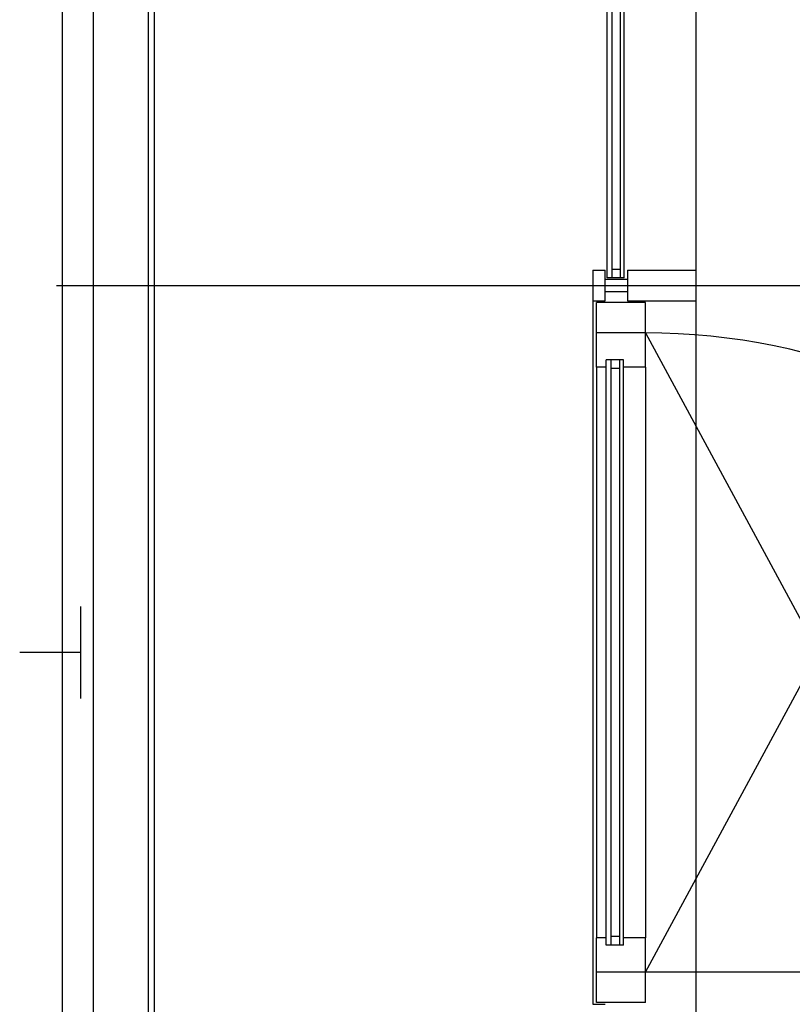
# Model space of a CAD drawing. Header units: millimetres. Extents: x 2502971067 to 2502991033, y 5626762590 to 5626807088.
# Tile 16 of 109: x 2502971240 to 2502972502, y 5626777235 to 5626778844. Entities that reach past the tile are written whole.
import ezdxf

# ---------------------------------------------------------------- set-up
doc = ezdxf.new("R2010")
doc.units = ezdxf.units.MM
for name, color, linetype in [('A_Fenster-Fassade', 2, 'Continuous'), ('A_Geländer', 2, 'Continuous'), ('A_Raster', 253, 'Continuous')]:
    doc.layers.add(name, color=color, linetype=linetype)

msp = doc.modelspace()

# ---------------------------------------------------------------- linework, layer by layer
at = {"layer": 'A_Fenster-Fassade'}
for p, q in [((2502972345, 5626772434.99819), (2502972345, 5626805960)), ((2502972199.811, 5626778422.22794), (2502972199.811, 5626779597.77439)), ((2502972207.811, 5626778422.22794), (2502972207.811, 5626779597.77439)), ((2502972221.811, 5626778422.22794), (2502972221.811, 5626779597.77439)), ((2502972227.811, 5626778422.22794), (2502972227.811, 5626779597.77439)), ((2502972176.511, 5626778434.99819), (2502972196.511, 5626778434.99819)), ((2502972176.511, 5626778434.99719), (2502972176.511, 5626778384.99719)), ((2502972196.511, 5626778384.99719), (2502972196.511, 5626778434.99719)), ((2502972221.811, 5626778436.22794), (2502972207.811, 5626778436.22794)), ((2502972232.811, 5626778434.99919), (2502972345, 5626778434.99919)), ((2502972232.811, 5626778434.99819), (2502972232.811, 5626778384.99819)), ((2502972196.511, 5626778419.99919), (2502972232.811, 5626778419.99919)), ((2502972227.811, 5626778422.22794), (2502972199.811, 5626778422.22794)), ((2502972196.505, 5626778399.99819), (2502972232.805, 5626778399.99819)), ((2502972176.511, 5626778384.99938), (2502972196.511, 5626778384.99938)), ((2502972176.511, 5626778384.99938), (2502972176.511, 5626777235.00038)), ((2502972176.511, 5626778384.99819), (2502972196.511, 5626778384.99819)), ((2502972262.311, 5626778382.31679), (2502972182.311, 5626778382.31679)), ((2502972182.311, 5626778276.31679), (2502972182.311, 5626778382.31679)), ((2502972232.811, 5626778384.99919), (2502972345, 5626778384.99919)), ((2502972262.311, 5626778276.31679), (2502972262.311, 5626778382.31679)), ((2502972262.311, 5626778332.31679), (2502972182.311, 5626778332.31679)), ((2502972262.311, 5626778332.31679), (2502972544.81089, 5626777809.99992)), ((2502972198.311, 5626777331.83571), (2502972198.310999, 5626778288.16413)), ((2502972226.311, 5626778288.16413), (2502972198.311, 5626778288.16413)), ((2502972206.311, 5626777331.83571), (2502972206.310999, 5626778288.16413)), ((2502972220.311, 5626777331.83571), (2502972220.310999, 5626778288.16413)), ((2502972226.311, 5626777331.83571), (2502972226.310999, 5626778288.16413)), ((2502972198.311, 5626778276.31679), (2502972182.311, 5626778276.31679)), ((2502972182.311, 5626778276.31679), (2502972182.311, 5626777343.68304)), ((2502972220.311, 5626778274.16413), (2502972206.311, 5626778274.16413)), ((2502972262.311, 5626778276.31679), (2502972226.311, 5626778276.31679)), ((2502972262.311, 5626778276.31679), (2502972262.311, 5626777343.68304)), ((2502972262.311, 5626777287.68304), (2502972544.81089, 5626777809.99992)), ((2502972182.311, 5626777237.68304), (2502972182.311, 5626777343.68304)), ((2502972198.311, 5626777343.68304), (2502972182.311, 5626777343.68304)), ((2502972226.311, 5626777331.83571), (2502972198.311, 5626777331.83571)), ((2502972220.311, 5626777345.83571), (2502972206.311, 5626777345.83571)), ((2502972262.311, 5626777343.68304), (2502972226.311, 5626777343.68304)), ((2502972262.311, 5626777237.68304), (2502972262.311, 5626777343.68304)), ((2502972262.311, 5626777287.68304), (2502972182.311, 5626777287.68304)), ((2502973306.94476, 5626777287.68304), (2502972262.311, 5626777287.68304)), ((2502972262.311, 5626777237.68304), (2502972182.311, 5626777237.68304)), ((2502972176.511, 5626777235.00038), (2502972196.511, 5626777235.00038))]:
    msp.add_line(p, q, dxfattribs=at)
msp.add_arc((2502972262.311, 5626777287.68304), 1044.633755, 0, 90, dxfattribs=at)
at = {"layer": 'A_Geländer'}
for p, q in [((2502971310, 5626778410.002), (2502971310, 5626779610.001)), ((2502971360, 5626779610.001), (2502971360, 5626778410.002)), ((2502971460, 5626778410.002), (2502971460, 5626779610.001)), ((2502971310, 5626777210.001), (2502971310, 5626778410.002)), ((2502971360, 5626778410.002), (2502971360, 5626777210.001)), ((2502971460, 5626777210.001), (2502971460, 5626778410.002)), ((2502971340, 5626777746.57), (2502971340, 5626777885.001)), ((2502971340, 5626777810.001), (2502971240, 5626777810.001)), ((2502971340, 5626777735.002), (2502971340, 5626777746.57))]:
    msp.add_line(p, q, dxfattribs=at)
at = {"layer": 'A_Raster'}
for p, q in [((2502971450, 5626806160), (2502971450, 5626762660)), ((2502971300, 5626778410), (2502990800, 5626778410))]:
    msp.add_line(p, q, dxfattribs=at)

doc.saveas('drawing.dxf')
